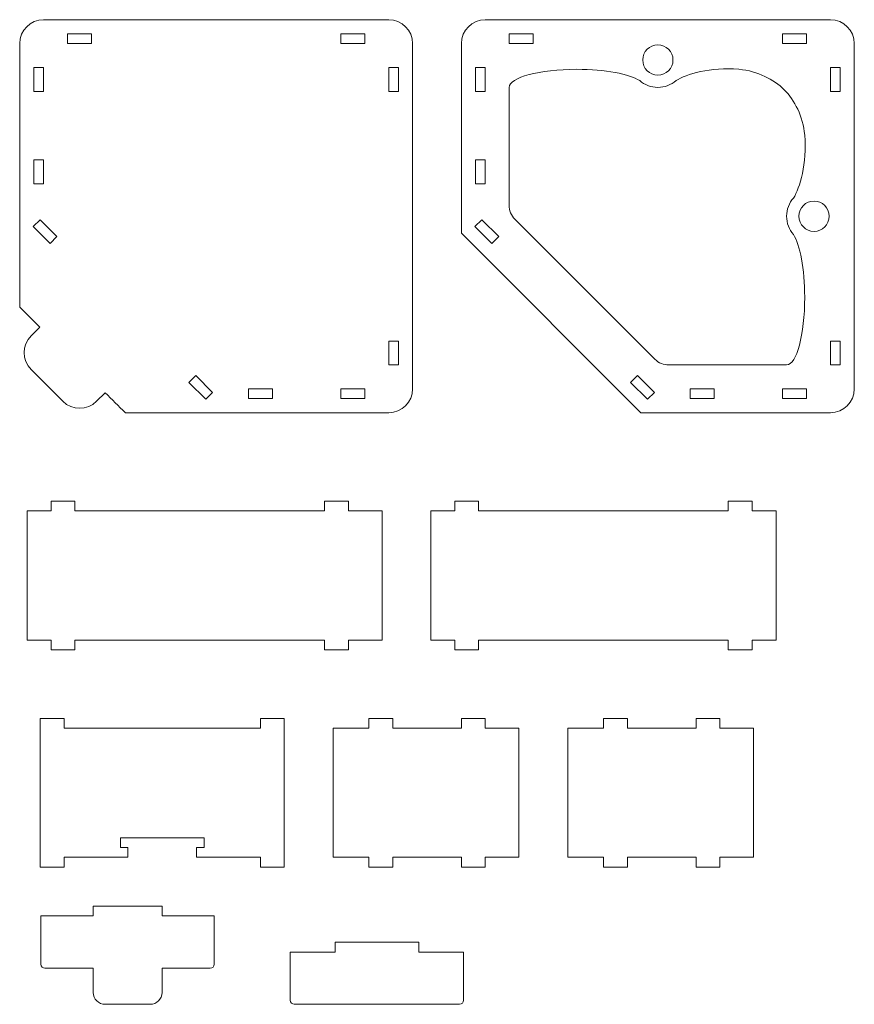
# Model space of a CAD drawing. Header units: millimetres. Extents: x -930 to 1034, y -929 to 949.
# Tile 27 of 31: x 743 to 1000, y -369 to -66. Entities that reach past the tile are written whole.
import ezdxf

# ---------------------------------------------------------------- set-up
doc = ezdxf.new("R2010")
doc.units = ezdxf.units.MM
doc.header["$MEASUREMENT"] = 0
doc.layers.add('Layer 1', color=7, linetype='Continuous')

msp = doc.modelspace()

# ---------------------------------------------------------------- linework, layer by layer
at = {"layer": 'Layer 1', "color": 250, "lineweight": 9}
for points, knots in [([(743.3577, -154.361), (745.4144, -156.4173), (747.4708, -158.4741), (749.5274, -160.5307), (749.5274, -160.5307), (749.5274, -160.5307), (746.8755, -163.1828), (746.8755, -163.1828), (746.8755, -163.1828), (744.0126, -166.0457), (744.0126, -170.7048), (746.8755, -173.5676), (746.8755, -173.5676), (746.8755, -173.5676), (756.6353, -183.3275), (756.6353, -183.3275), (756.6353, -183.3275), (759.4981, -186.1904), (764.1576, -186.1904), (767.0202, -183.3275), (767.0202, -183.3275), (767.0202, -183.3275), (769.6725, -180.6754), (769.6725, -180.6754), (769.6725, -180.6754), (771.729, -182.732), (773.7856, -184.7885), (775.8423, -186.8451), (775.8423, -186.8451), (775.8423, -186.8451), (856.816, -186.8451), (856.816, -186.8451), (856.816, -186.8451), (860.8549, -186.8451), (864.1593, -183.5407), (864.1593, -179.5019), (864.1593, -179.5019), (864.1593, -179.5019), (864.1593, -73.3866), (864.1593, -73.3866), (864.1593, -73.3866), (864.1593, -69.3478), (860.855, -66.0436), (856.8163, -66.0436), (856.8163, -66.0436), (856.8163, -66.0436), (750.7008, -66.0436), (750.7008, -66.0436), (750.7008, -66.0436), (746.662, -66.0436), (743.3577, -69.3479), (743.3577, -73.3867), (743.3577, -73.3867), (743.3577, -73.3867), (743.3577, -154.361), (743.3577, -154.361)], [0, 0, 0, 0, 0.06666667, 0.06666667, 0.06666667, 0.06666667, 0.13333333, 0.13333333, 0.13333333, 0.13333333, 0.2, 0.2, 0.2, 0.2, 0.26666667, 0.26666667, 0.26666667, 0.26666667, 0.33333333, 0.33333333, 0.33333333, 0.33333333, 0.4, 0.4, 0.4, 0.4, 0.46666667, 0.46666667, 0.46666667, 0.46666667, 0.53333333, 0.53333333, 0.53333333, 0.53333333, 0.6, 0.6, 0.6, 0.6, 0.66666667, 0.66666667, 0.66666667, 0.66666667, 0.73333333, 0.73333333, 0.73333333, 0.73333333, 0.8, 0.8, 0.8, 0.8, 0.86666667, 0.86666667, 0.86666667, 0.86666667, 1, 1, 1, 1]), ([(992.6175, -186.8451), (992.6175, -186.8451), (934.3674, -186.8451), (934.3674, -186.8451), (934.3674, -186.8451), (934.3674, -186.8451), (879.1593, -131.6368), (879.1593, -131.6368), (879.1593, -131.6368), (879.1593, -131.6368), (879.1593, -73.3867), (879.1593, -73.3867), (879.1593, -73.3867), (879.1593, -69.3479), (882.4636, -66.0436), (886.5023, -66.0436), (886.5023, -66.0436), (886.5023, -66.0436), (992.6176, -66.0436), (992.6176, -66.0436), (992.6176, -66.0436), (996.6562, -66.0436), (999.9606, -69.3481), (999.9606, -73.3866), (999.9606, -73.3866), (999.9606, -73.3866), (999.9606, -179.5019), (999.9606, -179.5019), (999.9606, -179.5019), (999.9606, -183.5407), (996.6563, -186.8451), (992.6175, -186.8451)], [0, 0, 0, 0, 0.11111111, 0.11111111, 0.11111111, 0.11111111, 0.22222222, 0.22222222, 0.22222222, 0.22222222, 0.33333333, 0.33333333, 0.33333333, 0.33333333, 0.44444444, 0.44444444, 0.44444444, 0.44444444, 0.55555556, 0.55555556, 0.55555556, 0.55555556, 0.66666667, 0.66666667, 0.66666667, 0.66666667, 0.77777778, 0.77777778, 0.77777778, 0.77777778, 1, 1, 1, 1]), ([(758.0442, -70.3869), (758.0442, -70.3869), (758.0442, -73.3867), (758.0442, -73.3867), (758.0442, -73.3867), (758.0442, -73.3867), (765.3873, -73.3866), (765.3873, -73.3866), (765.3873, -73.3866), (765.3873, -73.3866), (765.3873, -70.3869), (765.3873, -70.3869), (765.3873, -70.3869), (765.3873, -70.3869), (758.0442, -70.3869), (758.0442, -70.3869)], [0, 0, 0, 0, 0.2, 0.2, 0.2, 0.2, 0.4, 0.4, 0.4, 0.4, 0.6, 0.6, 0.6, 0.6, 1, 1, 1, 1]), ([(849.4729, -73.3867), (849.4729, -73.3867), (849.4729, -70.3869), (849.4729, -70.3869), (849.4729, -70.3869), (849.4729, -70.3869), (842.1297, -70.3869), (842.1297, -70.3869), (842.1297, -70.3869), (842.1297, -70.3869), (842.1297, -73.3866), (842.1297, -73.3866), (842.1297, -73.3866), (842.1297, -73.3866), (849.4729, -73.3867), (849.4729, -73.3867)], [0, 0, 0, 0, 0.2, 0.2, 0.2, 0.2, 0.4, 0.4, 0.4, 0.4, 0.6, 0.6, 0.6, 0.6, 1, 1, 1, 1]), ([(893.8455, -70.3869), (893.8455, -70.3869), (893.8455, -73.3867), (893.8455, -73.3867), (893.8455, -73.3867), (893.8455, -73.3867), (901.1888, -73.3866), (901.1888, -73.3866), (901.1888, -73.3866), (901.1888, -73.3866), (901.1888, -70.3869), (901.1888, -70.3869), (901.1888, -70.3869), (901.1888, -70.3869), (893.8455, -70.3869), (893.8455, -70.3869)], [0, 0, 0, 0, 0.2, 0.2, 0.2, 0.2, 0.4, 0.4, 0.4, 0.4, 0.6, 0.6, 0.6, 0.6, 1, 1, 1, 1]), ([(985.2744, -73.3867), (985.2744, -73.3867), (985.2744, -70.3869), (985.2744, -70.3869), (985.2744, -70.3869), (985.2744, -70.3869), (977.9312, -70.3869), (977.9312, -70.3869), (977.9312, -70.3869), (977.9312, -70.3869), (977.9312, -73.3866), (977.9312, -73.3866), (977.9312, -73.3866), (977.9312, -73.3866), (985.2744, -73.3867), (985.2744, -73.3867)], [0, 0, 0, 0, 0.2, 0.2, 0.2, 0.2, 0.4, 0.4, 0.4, 0.4, 0.6, 0.6, 0.6, 0.6, 1, 1, 1, 1]), ([(939.56, -83.0802), (936.989, -83.0802), (934.9049, -80.996), (934.9049, -78.4251), (934.9049, -78.4251), (934.9049, -75.8541), (936.989, -73.7699), (939.56, -73.7699), (939.56, -73.7699), (942.1311, -73.7699), (944.2152, -75.8541), (944.2152, -78.4251), (944.2152, -78.4251), (944.2152, -80.996), (942.1311, -83.0802), (939.56, -83.0802)], [0, 0, 0, 0, 0.2, 0.2, 0.2, 0.2, 0.4, 0.4, 0.4, 0.4, 0.6, 0.6, 0.6, 0.6, 1, 1, 1, 1]), ([(747.7009, -88.0732), (747.7009, -88.0732), (750.7008, -88.0732), (750.7008, -88.0732), (750.7008, -88.0732), (750.7008, -88.0732), (750.7008, -80.73), (750.7008, -80.73), (750.7008, -80.73), (750.7008, -80.73), (747.7009, -80.73), (747.7009, -80.73), (747.7009, -80.73), (747.7009, -80.73), (747.7009, -88.0732), (747.7009, -88.0732)], [0, 0, 0, 0, 0.2, 0.2, 0.2, 0.2, 0.4, 0.4, 0.4, 0.4, 0.6, 0.6, 0.6, 0.6, 1, 1, 1, 1]), ([(856.816, -80.7299), (856.816, -80.7299), (859.816, -80.7299), (859.816, -80.7299), (859.816, -80.7299), (859.816, -80.7299), (859.816, -88.0731), (859.816, -88.0731), (859.816, -88.0731), (859.816, -88.0731), (856.8163, -88.0731), (856.8163, -88.0731), (856.8163, -88.0731), (856.8163, -88.0731), (856.816, -80.7299), (856.816, -80.7299)], [0, 0, 0, 0, 0.2, 0.2, 0.2, 0.2, 0.4, 0.4, 0.4, 0.4, 0.6, 0.6, 0.6, 0.6, 1, 1, 1, 1]), ([(883.5022, -88.0732), (883.5022, -88.0732), (886.5023, -88.0732), (886.5023, -88.0732), (886.5023, -88.0732), (886.5023, -88.0732), (886.5023, -80.73), (886.5023, -80.73), (886.5023, -80.73), (886.5023, -80.73), (883.5022, -80.73), (883.5022, -80.73), (883.5022, -80.73), (883.5022, -80.73), (883.5022, -88.0732), (883.5022, -88.0732)], [0, 0, 0, 0, 0.2, 0.2, 0.2, 0.2, 0.4, 0.4, 0.4, 0.4, 0.6, 0.6, 0.6, 0.6, 1, 1, 1, 1]), ([(981.2449, -120.864), (983.2644, -117.7458), (985.4476, -110.2251), (984.7104, -101.5591), (984.7104, -101.5591), (984.1974, -95.5264), (981.5611, -90.9049), (978.4382, -87.5662), (978.4382, -87.5662), (975.0993, -84.4432), (970.4778, -81.8069), (964.4452, -81.2938), (964.4452, -81.2938), (955.7791, -80.5567), (948.2584, -82.7398), (945.1402, -84.7593), (945.1402, -84.7593), (943.6527, -86.0708), (941.6993, -86.8666), (939.56, -86.8666), (939.56, -86.8666), (937.4209, -86.8666), (935.4676, -86.0708), (933.9799, -84.7595), (933.9799, -84.7595), (930.8572, -82.7425), (923.3652, -81.2938), (914.675, -81.2938), (914.675, -81.2938), (903.1713, -81.2938), (893.8458, -83.7812), (893.8458, -86.8495), (893.8458, -86.8495), (893.8458, -86.8495), (893.8458, -123.0186), (893.8458, -123.0186), (893.8458, -123.0186), (893.8458, -124.7039), (894.4464, -126.1541), (895.638, -127.3458), (895.638, -127.3458), (895.638, -127.3458), (938.6586, -170.3662), (938.6586, -170.3662), (938.6586, -170.3662), (939.8502, -171.5579), (941.3004, -172.1586), (942.9857, -172.1586), (942.9857, -172.1586), (942.9857, -172.1586), (979.1549, -172.1586), (979.1549, -172.1586), (979.1549, -172.1586), (982.223, -172.1586), (984.7104, -162.833), (984.7104, -151.3293), (984.7104, -151.3293), (984.7104, -142.6391), (983.2618, -135.1471), (981.2449, -132.0243), (981.2449, -132.0243), (979.9334, -130.5367), (979.1377, -128.5834), (979.1377, -126.4443), (979.1377, -126.4443), (979.1377, -124.3051), (979.9334, -122.3516), (981.2449, -120.864)], [0, 0, 0, 0, 0.05555556, 0.05555556, 0.05555556, 0.05555556, 0.11111111, 0.11111111, 0.11111111, 0.11111111, 0.16666667, 0.16666667, 0.16666667, 0.16666667, 0.22222222, 0.22222222, 0.22222222, 0.22222222, 0.27777778, 0.27777778, 0.27777778, 0.27777778, 0.33333333, 0.33333333, 0.33333333, 0.33333333, 0.38888889, 0.38888889, 0.38888889, 0.38888889, 0.44444444, 0.44444444, 0.44444444, 0.44444444, 0.5, 0.5, 0.5, 0.5, 0.55555556, 0.55555556, 0.55555556, 0.55555556, 0.61111111, 0.61111111, 0.61111111, 0.61111111, 0.66666667, 0.66666667, 0.66666667, 0.66666667, 0.72222222, 0.72222222, 0.72222222, 0.72222222, 0.77777778, 0.77777778, 0.77777778, 0.77777778, 0.83333333, 0.83333333, 0.83333333, 0.83333333, 0.88888889, 0.88888889, 0.88888889, 0.88888889, 1, 1, 1, 1]), ([(992.6175, -80.7299), (992.6175, -80.7299), (995.6175, -80.7299), (995.6175, -80.7299), (995.6175, -80.7299), (995.6175, -80.7299), (995.6175, -88.0731), (995.6175, -88.0731), (995.6175, -88.0731), (995.6175, -88.0731), (992.6176, -88.0731), (992.6176, -88.0731), (992.6176, -88.0731), (992.6176, -88.0731), (992.6175, -80.7299), (992.6175, -80.7299)], [0, 0, 0, 0, 0.2, 0.2, 0.2, 0.2, 0.4, 0.4, 0.4, 0.4, 0.6, 0.6, 0.6, 0.6, 1, 1, 1, 1]), ([(747.7009, -116.5048), (747.7009, -116.5048), (750.7008, -116.5048), (750.7008, -116.5048), (750.7008, -116.5048), (750.7008, -116.5048), (750.7008, -109.1616), (750.7008, -109.1616), (750.7008, -109.1616), (750.7008, -109.1616), (747.7009, -109.1616), (747.7009, -109.1616), (747.7009, -109.1616), (747.7009, -109.1616), (747.7009, -116.5048), (747.7009, -116.5048)], [0, 0, 0, 0, 0.2, 0.2, 0.2, 0.2, 0.4, 0.4, 0.4, 0.4, 0.6, 0.6, 0.6, 0.6, 1, 1, 1, 1]), ([(883.5022, -116.5048), (883.5022, -116.5048), (886.5023, -116.5048), (886.5023, -116.5048), (886.5023, -116.5048), (886.5023, -116.5048), (886.5023, -109.1616), (886.5023, -109.1616), (886.5023, -109.1616), (886.5023, -109.1616), (883.5022, -109.1616), (883.5022, -109.1616), (883.5022, -109.1616), (883.5022, -109.1616), (883.5022, -116.5048), (883.5022, -116.5048)], [0, 0, 0, 0, 0.2, 0.2, 0.2, 0.2, 0.4, 0.4, 0.4, 0.4, 0.6, 0.6, 0.6, 0.6, 1, 1, 1, 1]), ([(982.9241, -126.4443), (982.9241, -129.0153), (985.0083, -131.0994), (987.5792, -131.0994), (987.5792, -131.0994), (990.1502, -131.0994), (992.2344, -129.0153), (992.2344, -126.4443), (992.2344, -126.4443), (992.2344, -123.8733), (990.1502, -121.7891), (987.5792, -121.7891), (987.5792, -121.7891), (985.0083, -121.7891), (982.9241, -123.8733), (982.9241, -126.4443)], [0, 0, 0, 0, 0.2, 0.2, 0.2, 0.2, 0.4, 0.4, 0.4, 0.4, 0.6, 0.6, 0.6, 0.6, 1, 1, 1, 1]), ([(747.504, -129.641), (747.504, -129.641), (749.6254, -127.5197), (749.6254, -127.5197), (749.6254, -127.5197), (749.6254, -127.5197), (754.8178, -132.7123), (754.8178, -132.7123), (754.8178, -132.7123), (754.8178, -132.7123), (752.6964, -134.8336), (752.6964, -134.8336), (752.6964, -134.8336), (752.6964, -134.8336), (747.504, -129.641), (747.504, -129.641)], [0, 0, 0, 0, 0.2, 0.2, 0.2, 0.2, 0.4, 0.4, 0.4, 0.4, 0.6, 0.6, 0.6, 0.6, 1, 1, 1, 1]), ([(883.3055, -129.641), (883.3055, -129.641), (885.4269, -127.5197), (885.4269, -127.5197), (885.4269, -127.5197), (885.4269, -127.5197), (890.6193, -132.7123), (890.6193, -132.7123), (890.6193, -132.7123), (890.6193, -132.7123), (888.4979, -134.8336), (888.4979, -134.8336), (888.4979, -134.8336), (888.4979, -134.8336), (883.3055, -129.641), (883.3055, -129.641)], [0, 0, 0, 0, 0.2, 0.2, 0.2, 0.2, 0.4, 0.4, 0.4, 0.4, 0.6, 0.6, 0.6, 0.6, 1, 1, 1, 1]), ([(859.816, -172.1587), (859.816, -172.1587), (856.816, -172.1587), (856.816, -172.1587), (856.816, -172.1587), (856.816, -172.1587), (856.8163, -164.8154), (856.8163, -164.8154), (856.8163, -164.8154), (856.8163, -164.8154), (859.816, -164.8154), (859.816, -164.8154), (859.816, -164.8154), (859.816, -164.8154), (859.816, -172.1587), (859.816, -172.1587)], [0, 0, 0, 0, 0.2, 0.2, 0.2, 0.2, 0.4, 0.4, 0.4, 0.4, 0.6, 0.6, 0.6, 0.6, 1, 1, 1, 1]), ([(995.6175, -172.1587), (995.6175, -172.1587), (992.6175, -172.1587), (992.6175, -172.1587), (992.6175, -172.1587), (992.6175, -172.1587), (992.6176, -164.8154), (992.6176, -164.8154), (992.6176, -164.8154), (992.6176, -164.8154), (995.6175, -164.8154), (995.6175, -164.8154), (995.6175, -164.8154), (995.6175, -164.8154), (995.6175, -172.1587), (995.6175, -172.1587)], [0, 0, 0, 0, 0.2, 0.2, 0.2, 0.2, 0.4, 0.4, 0.4, 0.4, 0.6, 0.6, 0.6, 0.6, 1, 1, 1, 1]), ([(795.3694, -177.5061), (795.3694, -177.5061), (797.4908, -175.3848), (797.4908, -175.3848), (797.4908, -175.3848), (797.4908, -175.3848), (802.6831, -180.5774), (802.6831, -180.5774), (802.6831, -180.5774), (802.6831, -180.5774), (800.5618, -182.6987), (800.5618, -182.6987), (800.5618, -182.6987), (800.5618, -182.6987), (795.3694, -177.5061), (795.3694, -177.5061)], [0, 0, 0, 0, 0.2, 0.2, 0.2, 0.2, 0.4, 0.4, 0.4, 0.4, 0.6, 0.6, 0.6, 0.6, 1, 1, 1, 1]), ([(931.1707, -177.5061), (931.1707, -177.5061), (933.2921, -175.3848), (933.2921, -175.3848), (933.2921, -175.3848), (933.2921, -175.3848), (938.4846, -180.5774), (938.4846, -180.5774), (938.4846, -180.5774), (938.4846, -180.5774), (936.3631, -182.6987), (936.3631, -182.6987), (936.3631, -182.6987), (936.3631, -182.6987), (931.1707, -177.5061), (931.1707, -177.5061)], [0, 0, 0, 0, 0.2, 0.2, 0.2, 0.2, 0.4, 0.4, 0.4, 0.4, 0.6, 0.6, 0.6, 0.6, 1, 1, 1, 1]), ([(813.698, -182.5019), (813.698, -182.5019), (813.698, -179.5019), (813.698, -179.5019), (813.698, -179.5019), (813.698, -179.5019), (821.0412, -179.5019), (821.0412, -179.5019), (821.0412, -179.5019), (821.0412, -179.5019), (821.0412, -182.5019), (821.0412, -182.5019), (821.0412, -182.5019), (821.0412, -182.5019), (813.698, -182.5019), (813.698, -182.5019)], [0, 0, 0, 0, 0.2, 0.2, 0.2, 0.2, 0.4, 0.4, 0.4, 0.4, 0.6, 0.6, 0.6, 0.6, 1, 1, 1, 1]), ([(842.1296, -182.5019), (842.1296, -182.5019), (842.1296, -179.5019), (842.1296, -179.5019), (842.1296, -179.5019), (842.1296, -179.5019), (849.4728, -179.5019), (849.4728, -179.5019), (849.4728, -179.5019), (849.4728, -179.5019), (849.4728, -182.5019), (849.4728, -182.5019), (849.4728, -182.5019), (849.4728, -182.5019), (842.1296, -182.5019), (842.1296, -182.5019)], [0, 0, 0, 0, 0.2, 0.2, 0.2, 0.2, 0.4, 0.4, 0.4, 0.4, 0.6, 0.6, 0.6, 0.6, 1, 1, 1, 1]), ([(949.4993, -182.5019), (949.4993, -182.5019), (949.4993, -179.5019), (949.4993, -179.5019), (949.4993, -179.5019), (949.4993, -179.5019), (956.8427, -179.5019), (956.8427, -179.5019), (956.8427, -179.5019), (956.8427, -179.5019), (956.8427, -182.5019), (956.8427, -182.5019), (956.8427, -182.5019), (956.8427, -182.5019), (949.4993, -182.5019), (949.4993, -182.5019)], [0, 0, 0, 0, 0.2, 0.2, 0.2, 0.2, 0.4, 0.4, 0.4, 0.4, 0.6, 0.6, 0.6, 0.6, 1, 1, 1, 1]), ([(977.9309, -182.5019), (977.9309, -182.5019), (977.9309, -179.5019), (977.9309, -179.5019), (977.9309, -179.5019), (977.9309, -179.5019), (985.2743, -179.5019), (985.2743, -179.5019), (985.2743, -179.5019), (985.2743, -179.5019), (985.2743, -182.5019), (985.2743, -182.5019), (985.2743, -182.5019), (985.2743, -182.5019), (977.9309, -182.5019), (977.9309, -182.5019)], [0, 0, 0, 0, 0.2, 0.2, 0.2, 0.2, 0.4, 0.4, 0.4, 0.4, 0.6, 0.6, 0.6, 0.6, 1, 1, 1, 1]), ([(760.3401, -256.6918), (760.3401, -256.6918), (837.0824, -256.6918), (837.0824, -256.6918), (837.0824, -256.6918), (837.0824, -256.6918), (837.0824, -259.6918), (837.0824, -259.6918), (837.0824, -259.6918), (837.0824, -259.6918), (844.4258, -259.6918), (844.4258, -259.6918), (844.4258, -259.6918), (844.4258, -259.6918), (844.4258, -256.6918), (844.4258, -256.6918), (844.4258, -256.6918), (844.4258, -256.6918), (854.7688, -256.6918), (854.7688, -256.6918), (854.7688, -256.6918), (854.7688, -256.6918), (854.7688, -217.0117), (854.7688, -217.0117), (854.7688, -217.0117), (854.7688, -217.0117), (844.4258, -217.0117), (844.4258, -217.0117), (844.4258, -217.0117), (844.4258, -217.0117), (844.4258, -214.0117), (844.4258, -214.0117), (844.4258, -214.0117), (844.4258, -214.0117), (837.0824, -214.0117), (837.0824, -214.0117), (837.0824, -214.0117), (837.0824, -214.0117), (837.0824, -217.0117), (837.0824, -217.0117), (837.0824, -217.0117), (837.0824, -217.0117), (760.3401, -217.0117), (760.3401, -217.0117), (760.3401, -217.0117), (760.3401, -217.0117), (760.3401, -214.0117), (760.3401, -214.0117), (760.3401, -214.0117), (760.3401, -214.0117), (752.9969, -214.0117), (752.9969, -214.0117), (752.9969, -214.0117), (752.9969, -214.0117), (752.9969, -217.0117), (752.9969, -217.0117), (752.9969, -217.0117), (752.9969, -217.0117), (745.6537, -217.0117), (745.6537, -217.0117), (745.6537, -217.0117), (745.6537, -217.0117), (745.6537, -256.6918), (745.6537, -256.6918), (745.6537, -256.6918), (745.6537, -256.6918), (752.9969, -256.6918), (752.9969, -256.6918), (752.9969, -256.6918), (752.9969, -256.6918), (752.9969, -259.6918), (752.9969, -259.6918), (752.9969, -259.6918), (752.9969, -259.6918), (760.3401, -259.6918), (760.3401, -259.6918), (760.3401, -259.6918), (760.3401, -259.6918), (760.3401, -256.6918), (760.3401, -256.6918)], [0, 0, 0, 0, 0.04761905, 0.04761905, 0.04761905, 0.04761905, 0.0952381, 0.0952381, 0.0952381, 0.0952381, 0.14285714, 0.14285714, 0.14285714, 0.14285714, 0.19047619, 0.19047619, 0.19047619, 0.19047619, 0.23809524, 0.23809524, 0.23809524, 0.23809524, 0.28571429, 0.28571429, 0.28571429, 0.28571429, 0.33333333, 0.33333333, 0.33333333, 0.33333333, 0.38095238, 0.38095238, 0.38095238, 0.38095238, 0.42857143, 0.42857143, 0.42857143, 0.42857143, 0.47619048, 0.47619048, 0.47619048, 0.47619048, 0.52380952, 0.52380952, 0.52380952, 0.52380952, 0.57142857, 0.57142857, 0.57142857, 0.57142857, 0.61904762, 0.61904762, 0.61904762, 0.61904762, 0.66666667, 0.66666667, 0.66666667, 0.66666667, 0.71428571, 0.71428571, 0.71428571, 0.71428571, 0.76190476, 0.76190476, 0.76190476, 0.76190476, 0.80952381, 0.80952381, 0.80952381, 0.80952381, 0.85714286, 0.85714286, 0.85714286, 0.85714286, 0.9047619, 0.9047619, 0.9047619, 0.9047619, 1, 1, 1, 1]), ([(884.4553, -256.6918), (884.4553, -256.6918), (961.1977, -256.6918), (961.1977, -256.6918), (961.1977, -256.6918), (961.1977, -256.6918), (961.1977, -259.6918), (961.1977, -259.6918), (961.1977, -259.6918), (961.1977, -259.6918), (968.5409, -259.6918), (968.5409, -259.6918), (968.5409, -259.6918), (968.5409, -259.6918), (968.5409, -256.6918), (968.5409, -256.6918), (968.5409, -256.6918), (968.5409, -256.6918), (975.8842, -256.6918), (975.8842, -256.6918), (975.8842, -256.6918), (975.8842, -256.6918), (975.8842, -217.0117), (975.8842, -217.0117), (975.8842, -217.0117), (975.8842, -217.0117), (968.5409, -217.0117), (968.5409, -217.0117), (968.5409, -217.0117), (968.5409, -217.0117), (968.5409, -214.0117), (968.5409, -214.0117), (968.5409, -214.0117), (968.5409, -214.0117), (961.1977, -214.0117), (961.1977, -214.0117), (961.1977, -214.0117), (961.1977, -214.0117), (961.1977, -217.0117), (961.1977, -217.0117), (961.1977, -217.0117), (961.1977, -217.0117), (884.4553, -217.0117), (884.4553, -217.0117), (884.4553, -217.0117), (884.4553, -217.0117), (884.4553, -214.0117), (884.4553, -214.0117), (884.4553, -214.0117), (884.4553, -214.0117), (877.1121, -214.0117), (877.1121, -214.0117), (877.1121, -214.0117), (877.1121, -214.0117), (877.1121, -217.0117), (877.1121, -217.0117), (877.1121, -217.0117), (877.1121, -217.0117), (869.7688, -217.0117), (869.7688, -217.0117), (869.7688, -217.0117), (869.7688, -217.0117), (869.7688, -256.6918), (869.7688, -256.6918), (869.7688, -256.6918), (869.7688, -256.6918), (877.1121, -256.6918), (877.1121, -256.6918), (877.1121, -256.6918), (877.1121, -256.6918), (877.1121, -259.6918), (877.1121, -259.6918), (877.1121, -259.6918), (877.1121, -259.6918), (884.4553, -259.6918), (884.4553, -259.6918), (884.4553, -259.6918), (884.4553, -259.6918), (884.4553, -256.6918), (884.4553, -256.6918)], [0, 0, 0, 0, 0.04761905, 0.04761905, 0.04761905, 0.04761905, 0.0952381, 0.0952381, 0.0952381, 0.0952381, 0.14285714, 0.14285714, 0.14285714, 0.14285714, 0.19047619, 0.19047619, 0.19047619, 0.19047619, 0.23809524, 0.23809524, 0.23809524, 0.23809524, 0.28571429, 0.28571429, 0.28571429, 0.28571429, 0.33333333, 0.33333333, 0.33333333, 0.33333333, 0.38095238, 0.38095238, 0.38095238, 0.38095238, 0.42857143, 0.42857143, 0.42857143, 0.42857143, 0.47619048, 0.47619048, 0.47619048, 0.47619048, 0.52380952, 0.52380952, 0.52380952, 0.52380952, 0.57142857, 0.57142857, 0.57142857, 0.57142857, 0.61904762, 0.61904762, 0.61904762, 0.61904762, 0.66666667, 0.66666667, 0.66666667, 0.66666667, 0.71428571, 0.71428571, 0.71428571, 0.71428571, 0.76190476, 0.76190476, 0.76190476, 0.76190476, 0.80952381, 0.80952381, 0.80952381, 0.80952381, 0.85714286, 0.85714286, 0.85714286, 0.85714286, 0.9047619, 0.9047619, 0.9047619, 0.9047619, 1, 1, 1, 1]), ([(800.0437, -317.4461), (800.0437, -317.4461), (800.0437, -320.446), (800.0437, -320.446), (800.0437, -320.446), (800.0437, -320.446), (797.766, -320.446), (797.766, -320.446), (797.766, -320.446), (797.766, -320.446), (797.766, -323.4461), (797.766, -323.4461), (797.766, -323.4461), (797.766, -323.4461), (817.3672, -323.4461), (817.3672, -323.4461), (817.3672, -323.4461), (817.3672, -323.4461), (817.3672, -326.4462), (817.3672, -326.4462), (817.3672, -326.4462), (817.3672, -326.4462), (824.7106, -326.4462), (824.7106, -326.4462), (824.7106, -326.4462), (824.7106, -321.4327), (824.7106, -285.7797), (824.7106, -280.7661), (824.7106, -280.7661), (824.7106, -280.7661), (817.3672, -280.7661), (817.3672, -280.7661), (817.3672, -280.7661), (817.3672, -280.7661), (817.3672, -283.7662), (817.3672, -283.7662), (817.3672, -283.7662), (817.3672, -283.7662), (757.0187, -283.7662), (757.0187, -283.7662), (757.0187, -283.7662), (757.0187, -283.7662), (757.0187, -280.7661), (757.0187, -280.7661), (757.0187, -280.7661), (757.0187, -280.7661), (749.6754, -280.7661), (749.6754, -280.7661), (749.6754, -280.7661), (749.6754, -285.78), (749.6755, -321.4329), (749.6755, -326.4462), (749.6755, -326.4462), (749.6755, -326.4462), (757.0187, -326.4462), (757.0187, -326.4462), (757.0187, -326.4462), (757.0187, -326.4462), (757.0187, -323.4461), (757.0187, -323.4461), (757.0187, -323.4461), (757.0187, -323.4461), (776.6201, -323.4461), (776.6201, -323.4461), (776.6201, -323.4461), (776.6201, -323.4461), (776.6201, -320.446), (776.6201, -320.446), (776.6201, -320.446), (776.6201, -320.446), (774.3424, -320.446), (774.3424, -320.446), (774.3424, -320.446), (774.3424, -320.446), (774.3424, -317.4461), (774.3424, -317.4461), (774.3424, -317.4461), (774.3424, -317.4461), (800.0437, -317.4461), (800.0437, -317.4461)], [0, 0, 0, 0, 0.04761905, 0.04761905, 0.04761905, 0.04761905, 0.0952381, 0.0952381, 0.0952381, 0.0952381, 0.14285714, 0.14285714, 0.14285714, 0.14285714, 0.19047619, 0.19047619, 0.19047619, 0.19047619, 0.23809524, 0.23809524, 0.23809524, 0.23809524, 0.28571429, 0.28571429, 0.28571429, 0.28571429, 0.33333333, 0.33333333, 0.33333333, 0.33333333, 0.38095238, 0.38095238, 0.38095238, 0.38095238, 0.42857143, 0.42857143, 0.42857143, 0.42857143, 0.47619048, 0.47619048, 0.47619048, 0.47619048, 0.52380952, 0.52380952, 0.52380952, 0.52380952, 0.57142857, 0.57142857, 0.57142857, 0.57142857, 0.61904762, 0.61904762, 0.61904762, 0.61904762, 0.66666667, 0.66666667, 0.66666667, 0.66666667, 0.71428571, 0.71428571, 0.71428571, 0.71428571, 0.76190476, 0.76190476, 0.76190476, 0.76190476, 0.80952381, 0.80952381, 0.80952381, 0.80952381, 0.85714286, 0.85714286, 0.85714286, 0.85714286, 0.9047619, 0.9047619, 0.9047619, 0.9047619, 1, 1, 1, 1]), ([(839.7106, -283.7657), (839.7106, -283.7657), (839.7106, -323.446), (839.7106, -323.446), (839.7106, -323.446), (839.7106, -323.446), (850.7253, -323.4463), (850.7253, -323.4463), (850.7253, -323.4463), (850.7253, -323.4463), (850.7253, -326.4462), (850.7253, -326.4462), (850.7253, -326.4462), (850.7253, -326.4462), (858.0687, -326.4462), (858.0687, -326.4462), (858.0687, -326.4462), (858.0687, -326.4462), (858.0687, -323.446), (858.0687, -323.446), (858.0687, -323.446), (858.0687, -323.446), (879.1569, -323.4463), (879.1569, -323.4463), (879.1569, -323.4463), (879.1569, -323.4463), (879.1569, -326.4462), (879.1569, -326.4462), (879.1569, -326.4462), (879.1569, -326.4462), (886.5003, -326.4462), (886.5003, -326.4462), (886.5003, -326.4462), (886.5003, -326.4462), (886.5003, -323.446), (886.5003, -323.446), (886.5003, -323.446), (886.5003, -323.446), (896.8435, -323.446), (896.8435, -323.446), (896.8435, -323.446), (896.8435, -323.446), (896.8435, -283.7657), (896.8435, -283.7657), (896.8435, -283.7657), (896.8435, -283.7657), (886.5003, -283.7657), (886.5003, -283.7657), (886.5003, -283.7657), (886.5003, -283.7657), (886.5003, -280.7662), (886.5003, -280.7662), (886.5003, -280.7662), (886.5003, -280.7662), (879.1569, -280.7662), (879.1569, -280.7662), (879.1569, -280.7662), (879.1569, -280.7662), (879.1569, -283.7657), (879.1569, -283.7657), (879.1569, -283.7657), (879.1569, -283.7657), (858.0687, -283.7657), (858.0687, -283.7657), (858.0687, -283.7657), (858.0687, -283.7657), (858.0687, -280.7662), (858.0687, -280.7662), (858.0687, -280.7662), (858.0687, -280.7662), (850.7253, -280.7662), (850.7253, -280.7662), (850.7253, -280.7662), (850.7253, -280.7662), (850.7253, -283.7657), (850.7253, -283.7657), (850.7253, -283.7657), (850.7253, -283.7657), (839.7106, -283.7657), (839.7106, -283.7657)], [0, 0, 0, 0, 0.04761905, 0.04761905, 0.04761905, 0.04761905, 0.0952381, 0.0952381, 0.0952381, 0.0952381, 0.14285714, 0.14285714, 0.14285714, 0.14285714, 0.19047619, 0.19047619, 0.19047619, 0.19047619, 0.23809524, 0.23809524, 0.23809524, 0.23809524, 0.28571429, 0.28571429, 0.28571429, 0.28571429, 0.33333333, 0.33333333, 0.33333333, 0.33333333, 0.38095238, 0.38095238, 0.38095238, 0.38095238, 0.42857143, 0.42857143, 0.42857143, 0.42857143, 0.47619048, 0.47619048, 0.47619048, 0.47619048, 0.52380952, 0.52380952, 0.52380952, 0.52380952, 0.57142857, 0.57142857, 0.57142857, 0.57142857, 0.61904762, 0.61904762, 0.61904762, 0.61904762, 0.66666667, 0.66666667, 0.66666667, 0.66666667, 0.71428571, 0.71428571, 0.71428571, 0.71428571, 0.76190476, 0.76190476, 0.76190476, 0.76190476, 0.80952381, 0.80952381, 0.80952381, 0.80952381, 0.85714286, 0.85714286, 0.85714286, 0.85714286, 0.9047619, 0.9047619, 0.9047619, 0.9047619, 1, 1, 1, 1]), ([(911.8435, -283.7657), (911.8435, -283.7657), (911.8435, -323.446), (911.8435, -323.446), (911.8435, -323.446), (911.8435, -323.446), (922.8582, -323.4463), (922.8582, -323.4463), (922.8582, -323.4463), (922.8582, -323.4463), (922.8582, -326.4462), (922.8582, -326.4462), (922.8582, -326.4462), (922.8582, -326.4462), (930.2016, -326.4462), (930.2016, -326.4462), (930.2016, -326.4462), (930.2016, -326.4462), (930.2016, -323.446), (930.2016, -323.446), (930.2016, -323.446), (930.2016, -323.446), (951.2899, -323.4463), (951.2899, -323.4463), (951.2899, -323.4463), (951.2899, -323.4463), (951.2899, -326.4462), (951.2899, -326.4462), (951.2899, -326.4462), (951.2899, -326.4462), (958.6331, -326.4462), (958.6331, -326.4462), (958.6331, -326.4462), (958.6331, -326.4462), (958.6331, -323.446), (958.6331, -323.446), (958.6331, -323.446), (958.6331, -323.446), (968.9763, -323.446), (968.9763, -323.446), (968.9763, -323.446), (968.9763, -323.446), (968.9763, -283.7657), (968.9763, -283.7657), (968.9763, -283.7657), (968.9763, -283.7657), (958.6331, -283.7657), (958.6331, -283.7657), (958.6331, -283.7657), (958.6331, -283.7657), (958.6331, -280.7662), (958.6331, -280.7662), (958.6331, -280.7662), (958.6331, -280.7662), (951.2899, -280.7662), (951.2899, -280.7662), (951.2899, -280.7662), (951.2899, -280.7662), (951.2899, -283.7657), (951.2899, -283.7657), (951.2899, -283.7657), (951.2899, -283.7657), (930.2016, -283.7657), (930.2016, -283.7657), (930.2016, -283.7657), (930.2016, -283.7657), (930.2016, -280.7662), (930.2016, -280.7662), (930.2016, -280.7662), (930.2016, -280.7662), (922.8582, -280.7662), (922.8582, -280.7662), (922.8582, -280.7662), (922.8582, -280.7662), (922.8582, -283.7657), (922.8582, -283.7657), (922.8582, -283.7657), (922.8582, -283.7657), (911.8435, -283.7657), (911.8435, -283.7657)], [0, 0, 0, 0, 0.04761905, 0.04761905, 0.04761905, 0.04761905, 0.0952381, 0.0952381, 0.0952381, 0.0952381, 0.14285714, 0.14285714, 0.14285714, 0.14285714, 0.19047619, 0.19047619, 0.19047619, 0.19047619, 0.23809524, 0.23809524, 0.23809524, 0.23809524, 0.28571429, 0.28571429, 0.28571429, 0.28571429, 0.33333333, 0.33333333, 0.33333333, 0.33333333, 0.38095238, 0.38095238, 0.38095238, 0.38095238, 0.42857143, 0.42857143, 0.42857143, 0.42857143, 0.47619048, 0.47619048, 0.47619048, 0.47619048, 0.52380952, 0.52380952, 0.52380952, 0.52380952, 0.57142857, 0.57142857, 0.57142857, 0.57142857, 0.61904762, 0.61904762, 0.61904762, 0.61904762, 0.66666667, 0.66666667, 0.66666667, 0.66666667, 0.71428571, 0.71428571, 0.71428571, 0.71428571, 0.76190476, 0.76190476, 0.76190476, 0.76190476, 0.80952381, 0.80952381, 0.80952381, 0.80952381, 0.85714286, 0.85714286, 0.85714286, 0.85714286, 0.9047619, 0.9047619, 0.9047619, 0.9047619, 1, 1, 1, 1]), ([(765.9684, -338.4817), (765.9684, -338.4817), (787.1144, -338.4817), (787.1144, -338.4817), (787.1144, -338.4817), (787.1144, -338.4817), (787.1144, -341.4817), (787.1144, -341.4817), (787.1144, -341.4817), (787.1144, -341.4817), (803.1827, -341.4818), (803.1827, -341.4818), (803.1827, -341.4818), (803.1827, -341.4818), (803.1827, -356.3263), (803.1827, -356.3263), (803.1827, -356.3263), (803.1827, -357.0007), (802.6326, -357.5506), (801.9583, -357.5502), (801.9583, -357.5502), (796.2199, -357.5502), (791.444, -357.5502), (787.1144, -357.5502), (787.1144, -357.5502), (787.1144, -357.5502), (787.1144, -364.9724), (787.1144, -364.9724), (787.1144, -364.9724), (787.1144, -366.9946), (785.4649, -368.644), (783.4428, -368.644), (783.4428, -368.644), (783.4428, -368.644), (769.6401, -368.644), (769.6401, -368.644), (769.6401, -368.644), (767.618, -368.644), (765.9684, -366.9946), (765.9684, -364.9724), (765.9684, -364.9724), (765.9684, -364.9724), (765.9684, -357.5502), (765.9684, -357.5502), (765.9684, -357.5502), (761.6388, -357.5502), (756.8627, -357.5502), (751.1245, -357.5502), (751.1245, -357.5502), (750.4502, -357.5506), (749.8999, -357.0007), (749.8999, -356.3263), (749.8999, -356.3263), (749.8999, -356.3263), (749.9001, -341.4817), (749.9001, -341.4817), (749.9001, -341.4817), (749.9001, -341.4817), (765.9684, -341.4816), (765.9684, -341.4816), (765.9684, -341.4816), (765.9684, -341.4816), (765.9684, -338.4817), (765.9684, -338.4817)], [0, 0, 0, 0, 0.05882353, 0.05882353, 0.05882353, 0.05882353, 0.11764706, 0.11764706, 0.11764706, 0.11764706, 0.17647059, 0.17647059, 0.17647059, 0.17647059, 0.23529412, 0.23529412, 0.23529412, 0.23529412, 0.29411765, 0.29411765, 0.29411765, 0.29411765, 0.35294118, 0.35294118, 0.35294118, 0.35294118, 0.41176471, 0.41176471, 0.41176471, 0.41176471, 0.47058824, 0.47058824, 0.47058824, 0.47058824, 0.52941176, 0.52941176, 0.52941176, 0.52941176, 0.58823529, 0.58823529, 0.58823529, 0.58823529, 0.64705882, 0.64705882, 0.64705882, 0.64705882, 0.70588235, 0.70588235, 0.70588235, 0.70588235, 0.76470588, 0.76470588, 0.76470588, 0.76470588, 0.82352941, 0.82352941, 0.82352941, 0.82352941, 0.88235294, 0.88235294, 0.88235294, 0.88235294, 1, 1, 1, 1]), ([(840.3467, -349.5754), (840.3467, -349.5754), (866.0481, -349.5754), (866.0481, -349.5754), (866.0481, -349.5754), (866.0481, -349.5754), (866.0481, -352.5755), (866.0481, -352.5755), (866.0481, -352.5755), (866.0481, -352.5755), (879.8386, -352.5755), (879.8386, -352.5755), (879.8386, -352.5755), (879.8386, -352.5755), (879.8386, -367.42), (879.8386, -367.42), (879.8386, -367.42), (879.8386, -368.0944), (879.2885, -368.6443), (878.6142, -368.6439), (878.6142, -368.6439), (857.2048, -368.6439), (849.1897, -368.6439), (827.7804, -368.6439), (827.7804, -368.6439), (827.1061, -368.6443), (826.5559, -368.0944), (826.5559, -367.42), (826.5559, -367.42), (826.5559, -367.42), (826.556, -352.5754), (826.556, -352.5754), (826.556, -352.5754), (826.556, -352.5754), (840.3467, -352.5754), (840.3467, -352.5754), (840.3467, -352.5754), (840.3467, -352.5754), (840.3467, -349.5754), (840.3467, -349.5754)], [0, 0, 0, 0, 0.09090909, 0.09090909, 0.09090909, 0.09090909, 0.18181818, 0.18181818, 0.18181818, 0.18181818, 0.27272727, 0.27272727, 0.27272727, 0.27272727, 0.36363636, 0.36363636, 0.36363636, 0.36363636, 0.45454545, 0.45454545, 0.45454545, 0.45454545, 0.54545455, 0.54545455, 0.54545455, 0.54545455, 0.63636364, 0.63636364, 0.63636364, 0.63636364, 0.72727273, 0.72727273, 0.72727273, 0.72727273, 0.81818182, 0.81818182, 0.81818182, 0.81818182, 1, 1, 1, 1])]:
    msp.add_open_spline(points, degree=3, knots=knots, dxfattribs=at)

doc.saveas('drawing.dxf')
